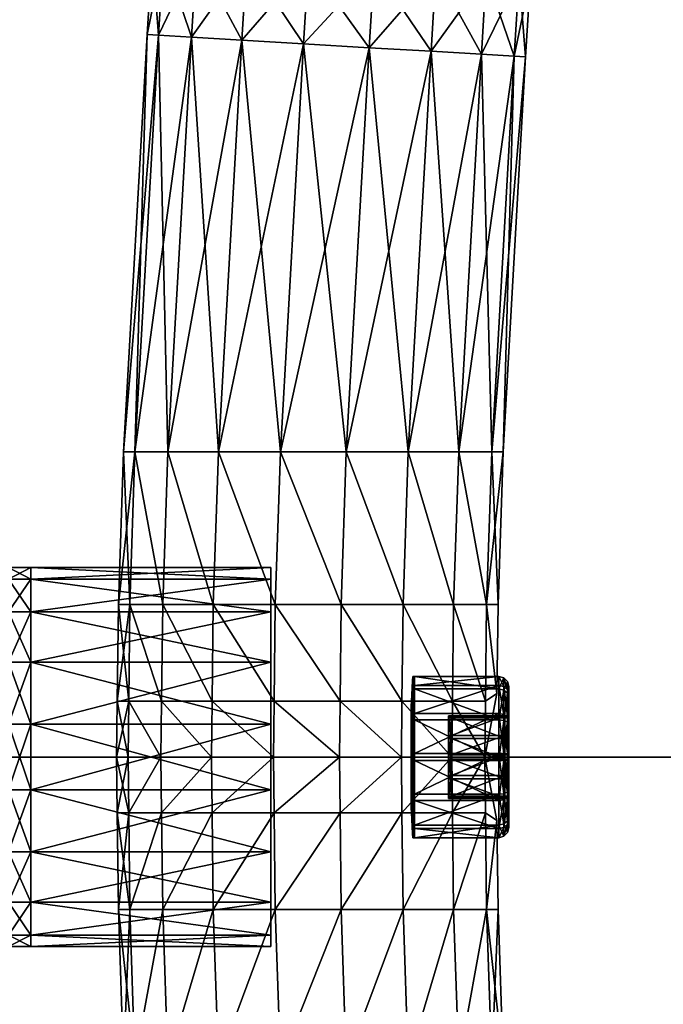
# Model space of a CAD drawing. Header units: millimetres. Extents: x -1220 to 1220, y -575 to 575.
# Tile 122 of 144: x 869 to 920, y -20 to 58. Entities that reach past the tile are written whole.
import ezdxf

# ---------------------------------------------------------------- set-up
doc = ezdxf.new("R2010")
doc.units = ezdxf.units.MM
doc.layers.get('0').update_dxf_attribs({"true_color": 0x5890e1})

msp = doc.modelspace()

# ---------------------------------------------------------------- meshes
at = {"color": 221, "true_color": 0xe5a6d7}
mesh = msp.add_polyface(dxfattribs=at)
corners = [(1179.073, 499.883, 720.708), (1178.756, 498.94, 720.799), (1182.76, 497.29, 720.799), (1178.44, 497.997, 720.89), (1182.314, 496.401, 720.89), (1173.668, 500.28, 720.799), (1173.47, 499.305, 720.89), (1178.121, 497.049, 720.921), (1177.803, 496.101, 720.951), (1181.416, 494.613, 720.951), (1181.865, 495.507, 720.921), (1173.272, 498.325, 720.921), (1173.074, 497.345, 720.951), (1167.222, 499.19, 720.921), (1167.129, 498.195, 720.951), (1167.314, 500.184, 720.89), (1159.445, 499.528, 720.921), (1159.423, 498.53, 720.951), (821, 499.528, 720.921), (821, 498.53, 720.951), (821.787, 498.53, 720.951), (821.787, 499.528, 720.921), (820.562, 498.529, 720.889), (1159.488, 464.426, 710.949), (1159.5, 502.063, 710.949), (1167.456, 501.717, 710.949), (821, 464.426, 720.951), (821.787, 464.426, 720.951), (821.787, 522.214, 710.949), (821.787, 464.426, 710.949), (821, 464.426, 710.949), (841.938, 502.063, 710.949), (841.938, 464.426, 710.949), (1197.06, 0, 710.949), (1159.488, 0, 710.949), (841.938, 0, 710.949), (821.787, 0, 710.949), (821, 0, 710.949), (820.562, 464.426, 711.012), (820.562, 0, 720.889), (821, 0, 720.951), (821.787, 0, 720.951), (1159.488, 464.426, 720.951), (1159.488, 0, 720.951), (1193.527, 0, 720.951), (1196.714, 472.46, 710.949), (1178.93, 499.457, 710.949), (1184.121, 492.99, 720.951), (1191.098, 482.806, 720.951)]
mesh.append_faces([[corners[k] for k in face] for face in [(23, 24, 25), (45, 23, 46), (46, 23, 25), (17, 42, 14), (12, 14, 8), (8, 14, 47), (14, 42, 48)]], dxfattribs={"color": 221})
mesh.append_faces([[corners[k] for k in face] for face in [(0, 1, 2), (1, 3, 4), (3, 1, 5), (5, 6, 3), (7, 8, 9), (9, 10, 7), (3, 7, 10), (11, 12, 8), (8, 7, 11), (6, 11, 7), (7, 3, 6), (13, 14, 12), (12, 11, 13), (15, 13, 11), (11, 6, 15), (16, 17, 14), (14, 13, 16), (18, 19, 20), (20, 21, 18), (22, 19, 18), (21, 20, 17), (17, 16, 21), (26, 27, 20), (20, 19, 26), (28, 29, 30), (29, 28, 31), (31, 32, 29), (23, 32, 31), (31, 24, 23), (33, 34, 23), (32, 23, 34), (34, 35, 32), (29, 32, 35), (35, 36, 29), (30, 29, 36), (36, 37, 30), (38, 30, 37), (39, 40, 26), (27, 26, 40), (40, 41, 27), (42, 43, 44), (42, 17, 20), (20, 27, 42), (43, 42, 27), (27, 41, 43)]], dxfattribs={"vtx2": -1, "color": 221})
at = {"color": 196, "true_color": 0x390888}
mesh = msp.add_polyface(dxfattribs=at)
corners = [(0, 0, 698.95), (0, 483.003, 698.95), (1178, 483.003, 698.95), (1178, 0, 698.95), (0, 503.003, 710.951), (0, 487.003, 710.951), (1178, 487.003, 710.951), (1178, 503.003, 710.951), (0, 505.003, 700.95), (0, 505.003, 708.951), (1178, 505.003, 708.951), (1178, 505.003, 700.95), (0, 503.003, 698.95), (1178, 503.003, 698.95), (1178, 487.003, 698.95), (0, 487.003, 698.95), (0, 0, 710.951), (1178, 0, 710.951), (1178, 483.003, 710.951), (0, 483.003, 710.951), (0, 484.003, 698.95), (1178, 484.003, 698.95), (0, 485.003, 698.95), (1178, 485.003, 698.95), (1178, 503.878, 710.826), (0, 503.878, 710.826), (1178, 504.503, 710.451), (0, 504.503, 710.451), (0, 486.003, 710.951), (1178, 486.003, 710.951), (0, 485.003, 710.951), (1178, 485.003, 710.951), (1178, 504.878, 700.075), (0, 504.878, 700.075), (1178, 504.503, 699.45), (0, 504.503, 699.45), (0, 504.878, 709.826), (1178, 504.878, 709.826), (0, 503.878, 699.075), (1178, 503.878, 699.075), (1178, 486.003, 698.95), (0, 486.003, 698.95), (1178, 484.003, 710.951), (0, 484.003, 710.951)]
mesh.append_faces([[corners[k] for k in face] for face in [(0, 1, 2), (2, 3, 0), (4, 5, 6), (6, 7, 4), (8, 9, 10), (10, 11, 8), (12, 13, 14), (14, 15, 12), (16, 17, 18), (18, 19, 16), (2, 1, 20), (20, 21, 2), (21, 20, 22), (22, 23, 21), (4, 7, 24), (24, 25, 4), (25, 24, 26), (26, 27, 25), (6, 5, 28), (28, 29, 6), (29, 28, 30), (30, 31, 29), (8, 11, 32), (32, 33, 8), (33, 32, 34), (34, 35, 33), (10, 9, 36), (36, 37, 10), (37, 36, 27), (27, 26, 37), (13, 12, 38), (38, 39, 13), (39, 38, 35), (35, 34, 39), (15, 14, 40), (40, 41, 15), (41, 40, 23), (23, 22, 41), (19, 18, 42), (42, 43, 19), (43, 42, 31), (31, 30, 43)]], dxfattribs={"vtx2": -1, "color": 196})
mesh = msp.add_polyface(dxfattribs=at)
corners = [(895.121, 24.161, 184.421), (896.941, 56.168, 184.421), (901.828, 55.881, 182.639), (895.121, 24.161, 154.877), (896.941, 56.168, 154.877), (891.74, 56.474, 154.877), (897.327, 62.531, 184.421), (891.74, 56.474, 184.421), (902.212, 62.215, 182.639), (906.195, 61.959, 179.291), (905.812, 55.646, 179.291), (908.794, 61.791, 174.779), (908.412, 55.493, 174.779), (909.697, 61.733, 169.649), (909.315, 55.44, 169.649), (908.794, 61.791, 164.519), (908.412, 55.493, 164.519), (906.195, 61.959, 160.007), (905.812, 55.646, 160.007), (902.212, 62.215, 156.659), (901.828, 55.881, 156.659), (897.327, 62.531, 154.877), (892.128, 62.866, 154.877), (897.761, 68.884, 184.421), (892.128, 62.866, 184.421), (902.643, 68.532, 182.639), (906.624, 68.245, 179.291), (909.222, 68.058, 174.779), (910.124, 67.993, 169.649), (909.222, 68.058, 164.519), (906.624, 68.245, 160.007), (902.643, 68.532, 156.659), (897.761, 68.884, 154.877), (892.565, 69.259, 154.877), (910.599, 74.249, 169.649), (909.697, 74.321, 164.519)]
mesh.append_faces([[corners[k] for k in face] for face in [(0, 1, 2), (3, 4, 5), (6, 1, 7), (8, 2, 1), (1, 6, 8), (9, 10, 2), (2, 8, 9), (11, 12, 10), (10, 9, 11), (13, 14, 12), (12, 11, 13), (15, 16, 14), (14, 13, 15), (17, 18, 16), (16, 15, 17), (19, 20, 18), (18, 17, 19), (21, 4, 20), (20, 19, 21), (4, 21, 22), (23, 6, 24), (25, 8, 6), (6, 23, 25), (26, 9, 8), (8, 25, 26), (27, 11, 9), (9, 26, 27), (28, 13, 11), (11, 27, 28), (29, 15, 13), (13, 28, 29), (30, 17, 15), (15, 29, 30), (31, 19, 17), (17, 30, 31), (32, 21, 19), (19, 31, 32), (21, 32, 33), (34, 28, 27), (35, 29, 28)]], dxfattribs={"vtx2": -1, "color": 196})
mesh = msp.add_polyface(dxfattribs=at)
corners = [(880.27, 57.148, 174.779), (878.394, 24.161, 174.779), (877.487, 24.161, 169.649), (879.367, 57.201, 169.649), (882.87, 56.995, 179.291), (881.003, 24.161, 179.291), (886.854, 56.761, 182.639), (885, 24.161, 182.639), (891.74, 56.474, 184.421), (889.903, 24.161, 184.421), (896.941, 56.168, 184.421), (889.903, 24.161, 154.877), (891.74, 56.474, 154.877), (886.854, 56.761, 156.659), (885, 24.161, 156.659), (882.87, 56.995, 160.007), (881.003, 24.161, 160.007), (880.27, 57.148, 164.519), (878.394, 24.161, 164.519), (880.661, 63.606, 174.779), (879.759, 63.664, 169.649), (883.261, 63.438, 179.291), (887.243, 63.181, 182.639), (892.128, 62.866, 184.421), (897.327, 62.531, 184.421), (892.128, 62.866, 154.877), (896.941, 56.168, 154.877), (887.243, 63.181, 156.659), (883.261, 63.438, 160.007), (880.661, 63.606, 164.519), (881.104, 70.086, 174.779), (883.702, 69.898, 179.291), (887.682, 69.611, 182.639), (892.565, 69.259, 184.421), (897.761, 68.884, 184.421), (892.565, 69.259, 154.877), (897.327, 62.531, 154.877), (887.682, 69.611, 156.659), (883.702, 69.898, 160.007), (881.104, 70.086, 164.519), (880.202, 70.151, 169.649)]
mesh.append_faces([[corners[k] for k in face] for face in [(0, 1, 2), (2, 3, 0), (1, 0, 4), (5, 4, 6), (7, 6, 8), (9, 8, 10), (11, 12, 13), (14, 13, 15), (16, 15, 17), (3, 2, 18), (18, 17, 3), (19, 0, 3), (3, 20, 19), (21, 4, 0), (0, 19, 21), (22, 6, 4), (4, 21, 22), (23, 8, 6), (6, 22, 23), (8, 23, 24), (25, 12, 26), (27, 13, 12), (12, 25, 27), (28, 15, 13), (13, 27, 28), (29, 17, 15), (15, 28, 29), (20, 3, 17), (17, 29, 20), (30, 19, 20), (31, 21, 19), (32, 22, 21), (33, 23, 22), (23, 33, 34), (35, 25, 36), (37, 27, 25), (25, 35, 37), (38, 28, 27), (39, 29, 28), (40, 20, 29)]], dxfattribs={"vtx2": -1, "color": 196})
mesh = msp.add_polyface(dxfattribs=at)
corners = [(864.268, 15, 169.649), (865.679, 15, 169.649), (865.679, 14.095, 174.779), (864.268, 14.095, 164.519), (866, 15, 169.649), (866, 14.095, 174.779), (865.679, 14.095, 164.519), (868.058, 14.095, 174.779), (868.058, 15, 169.649), (868.38, 15, 169.649), (868.38, 14.095, 164.519), (868.058, 14.095, 164.519), (867.713, 14.87, 169.649), (868.38, 14.095, 174.779), (870.165, 15, 169.649), (870.165, 14.095, 164.519), (870.165, 14.095, 174.779), (889.158, 15, 169.649), (889.158, 14.095, 164.519), (882.87, 56.995, 179.291), (881.003, 24.161, 179.291), (878.394, 24.161, 174.779), (886.854, 56.761, 182.639), (885, 24.161, 182.639), (891.74, 56.474, 184.421), (889.903, 24.161, 184.421), (896.941, 56.168, 184.421), (895.121, 24.161, 184.421), (891.74, 56.474, 154.877), (889.903, 24.161, 154.877), (895.121, 24.161, 154.877), (886.854, 56.761, 156.659), (885, 24.161, 156.659), (882.87, 56.995, 160.007), (881.003, 24.161, 160.007), (880.27, 57.148, 164.519), (878.394, 24.161, 164.519), (877.487, 24.161, 169.649), (877.985, 12.084, 174.779), (877.079, 12.084, 169.649), (880.594, 12.084, 179.291), (884.591, 12.084, 182.639), (889.495, 12.084, 184.421), (894.713, 12.084, 184.421), (894.713, 12.084, 154.877), (889.495, 12.084, 154.877), (884.591, 12.084, 156.659), (880.594, 12.084, 160.007), (877.985, 12.084, 164.519)]
mesh.append_faces([[corners[k] for k in face] for face in [(0, 1, 2), (1, 0, 3), (1, 4, 5), (4, 1, 6), (7, 8, 9), (10, 9, 8), (11, 8, 12), (13, 9, 14), (15, 14, 9), (16, 14, 17), (18, 17, 14), (19, 20, 21), (22, 23, 20), (24, 25, 23), (26, 27, 25), (28, 29, 30), (31, 32, 29), (33, 34, 32), (35, 36, 34), (37, 21, 38), (38, 39, 37), (21, 20, 40), (40, 38, 21), (20, 23, 41), (41, 40, 20), (23, 25, 42), (42, 41, 23), (25, 27, 43), (43, 42, 25), (44, 30, 29), (29, 45, 44), (45, 29, 32), (32, 46, 45), (46, 32, 34), (34, 47, 46), (47, 34, 36), (36, 48, 47), (36, 37, 39), (39, 48, 36)]], dxfattribs={"vtx2": -1, "color": 196})
mesh = msp.add_polyface(dxfattribs=at)
corners = [(901.828, 55.881, 182.639), (900.024, 24.161, 182.639), (895.121, 24.161, 184.421), (905.812, 55.646, 179.291), (904.021, 24.161, 179.291), (908.412, 55.493, 174.779), (906.63, 24.161, 174.779), (909.315, 55.44, 169.649), (907.536, 24.161, 169.649), (908.412, 55.493, 164.519), (906.63, 24.161, 164.519), (905.812, 55.646, 160.007), (904.021, 24.161, 160.007), (901.828, 55.881, 156.659), (900.024, 24.161, 156.659), (896.941, 56.168, 154.877), (895.121, 24.161, 154.877), (899.616, 12.084, 182.639), (894.713, 12.084, 184.421), (903.613, 12.083, 179.291), (906.222, 12.083, 174.779), (907.128, 12.083, 169.649), (906.222, 12.083, 164.519), (903.613, 12.083, 160.007), (899.616, 12.084, 156.659), (894.713, 12.084, 154.877), (899.527, 4.411, 182.639), (903.525, 4.411, 179.291), (906.134, 4.41, 174.779), (906.134, 4.41, 164.519), (903.525, 4.411, 160.007), (899.527, 4.411, 156.659), (907.047, 5.038, 169.649)]
mesh.append_faces([[corners[k] for k in face] for face in [(0, 1, 2), (3, 4, 1), (1, 0, 3), (5, 6, 4), (4, 3, 5), (7, 8, 6), (6, 5, 7), (9, 10, 8), (8, 7, 9), (11, 12, 10), (10, 9, 11), (13, 14, 12), (12, 11, 13), (15, 16, 14), (14, 13, 15), (2, 1, 17), (17, 18, 2), (1, 4, 19), (19, 17, 1), (4, 6, 20), (20, 19, 4), (6, 8, 21), (21, 20, 6), (8, 10, 22), (22, 21, 8), (22, 10, 12), (12, 23, 22), (23, 12, 14), (14, 24, 23), (24, 14, 16), (16, 25, 24), (18, 17, 26), (17, 19, 27), (19, 20, 28), (29, 22, 23), (30, 23, 24), (31, 24, 25), (20, 21, 32), (32, 21, 22), (22, 29, 32)]], dxfattribs={"vtx2": -1, "color": 196})
mesh = msp.add_polyface(dxfattribs=at)
corners = [(868.38, 15, 169.649), (868.38, 14.095, 174.779), (868.058, 14.095, 174.779), (868.38, 11.491, 179.291), (868.058, 11.491, 179.291), (868.38, 7.5, 182.639), (868.058, 7.5, 182.639), (868.38, 2.605, 184.421), (868.058, 2.605, 184.421), (868.38, -2.605, 154.877), (868.38, 2.605, 154.877), (868.058, 2.605, 154.877), (868.38, 7.5, 156.658), (868.058, 7.5, 156.658), (868.38, 11.491, 160.007), (868.058, 11.491, 160.007), (868.38, 14.095, 164.519), (868.058, 14.095, 164.519), (870.165, 15, 169.649), (870.165, 14.095, 174.779), (870.165, 11.491, 179.291), (870.165, 7.5, 182.639), (870.165, 2.605, 184.421), (868.38, -2.605, 184.421), (870.165, -2.605, 154.877), (870.165, 2.605, 154.877), (870.165, 7.5, 156.658), (870.165, 11.491, 160.007), (870.165, 14.095, 164.519), (889.158, 14.095, 174.779), (889.158, 11.491, 179.291), (889.158, 7.5, 182.639), (870.165, -2.605, 184.421), (889.158, 2.605, 184.421), (889.158, 2.605, 154.877), (889.158, 7.5, 156.658), (889.158, 11.491, 160.007), (889.158, 14.095, 164.519), (876.991, 4.411, 169.649), (877.897, 4.411, 174.779), (877.847, 0, 174.779), (876.941, 0, 169.649), (877.897, 4.411, 164.519), (877.847, 0, 164.519), (877.079, 12.084, 169.649), (877.985, 12.084, 174.779), (877.985, 12.084, 164.519)]
mesh.append_faces([[corners[k] for k in face] for face in [(0, 1, 2), (1, 3, 4), (3, 5, 6), (5, 7, 8), (9, 10, 11), (10, 12, 13), (12, 14, 15), (14, 16, 17), (18, 19, 1), (19, 20, 3), (3, 1, 19), (20, 21, 5), (5, 3, 20), (21, 22, 7), (7, 5, 21), (23, 7, 22), (24, 25, 10), (25, 26, 12), (12, 10, 25), (26, 27, 14), (14, 12, 26), (27, 28, 16), (16, 14, 27), (0, 16, 28), (20, 19, 29), (21, 20, 30), (22, 21, 31), (32, 22, 33), (26, 25, 34), (27, 26, 35), (28, 27, 36), (18, 28, 37), (38, 39, 40), (40, 41, 38), (42, 38, 41), (41, 43, 42), (44, 45, 39), (39, 38, 44), (46, 44, 38), (38, 42, 46)]], dxfattribs={"vtx2": -1, "color": 196})
mesh = msp.add_polyface(dxfattribs=at)
corners = [(889.158, 15, 169.649), (889.158, 14.095, 174.779), (870.165, 14.095, 174.779), (889.158, 11.491, 179.291), (870.165, 11.491, 179.291), (889.158, 7.5, 182.639), (870.165, 7.5, 182.639), (889.158, 2.605, 184.421), (870.165, 2.605, 184.421), (889.158, -2.605, 154.877), (889.158, 2.605, 154.877), (870.165, 2.605, 154.877), (889.158, 7.5, 156.658), (870.165, 7.5, 156.658), (889.158, 11.491, 160.007), (870.165, 11.491, 160.007), (889.158, 14.095, 164.519), (870.165, 14.095, 164.519), (877.897, 4.411, 174.779), (880.506, 4.411, 179.291), (880.455, 0, 179.291), (877.847, 0, 174.779), (884.503, 4.411, 182.639), (884.453, 0, 182.639), (889.406, 4.411, 184.421), (889.356, 0, 184.421), (894.624, 4.411, 184.421), (894.574, 0, 184.421), (894.574, 0, 154.877), (894.624, 4.411, 154.877), (889.406, 4.411, 154.877), (889.356, 0, 154.877), (884.503, 4.411, 156.659), (884.453, 0, 156.659), (880.506, 4.411, 160.007), (880.455, 0, 160.007), (877.897, 4.411, 164.519), (877.847, 0, 164.519), (877.985, 12.084, 174.779), (880.594, 12.084, 179.291), (884.591, 12.084, 182.639), (889.495, 12.084, 184.421), (894.713, 12.084, 184.421), (894.713, 12.084, 154.877), (889.495, 12.084, 154.877), (884.591, 12.084, 156.659), (880.594, 12.084, 160.007), (877.985, 12.084, 164.519)]
mesh.append_faces([[corners[k] for k in face] for face in [(0, 1, 2), (1, 3, 4), (3, 5, 6), (5, 7, 8), (9, 10, 11), (10, 12, 13), (12, 14, 15), (14, 16, 17), (18, 19, 20), (20, 21, 18), (19, 22, 23), (23, 20, 19), (22, 24, 25), (25, 23, 22), (24, 26, 27), (27, 25, 24), (28, 29, 30), (30, 31, 28), (31, 30, 32), (32, 33, 31), (33, 32, 34), (34, 35, 33), (35, 34, 36), (36, 37, 35), (38, 39, 19), (19, 18, 38), (39, 40, 22), (22, 19, 39), (40, 41, 24), (24, 22, 40), (41, 42, 26), (26, 24, 41), (29, 43, 44), (44, 30, 29), (30, 44, 45), (45, 32, 30), (32, 45, 46), (46, 34, 32), (34, 46, 47), (47, 36, 34)]], dxfattribs={"vtx2": -1, "color": 196})
mesh = msp.add_polyface(dxfattribs=at)
corners = [(899.527, 4.411, 182.639), (894.624, 4.411, 184.421), (894.713, 12.084, 184.421), (903.525, 4.411, 179.291), (899.616, 12.084, 182.639), (906.134, 4.41, 174.779), (903.613, 12.083, 179.291), (903.613, 12.083, 160.007), (903.525, 4.411, 160.007), (906.134, 4.41, 164.519), (899.616, 12.084, 156.659), (899.527, 4.411, 156.659), (894.713, 12.084, 154.877), (894.624, 4.411, 154.877), (907.047, 5.038, 169.649), (906.222, 12.083, 174.779), (907.591, 6.279, 169.983), (907.591, 5.3, 173.086), (907.192, 5.391, 173.143), (907.192, 6.386, 169.988), (907.591, 5.575, 166.807), (907.192, 5.67, 166.758), (907.591, 3.377, 164.408), (907.884, 3.22, 164.655), (907.884, 5.315, 166.942), (907.884, 5.987, 169.97), (907.884, 5.054, 172.929), (907.991, 4.961, 167.126), (907.991, 5.588, 169.953), (907.991, 4.717, 172.714), (900.385, 5.67, 166.758), (900.366, 5.367, 166.915), (900.366, 3.252, 164.606), (900.531, 6.386, 169.988), (900.531, 5.391, 173.143), (900.531, 5.67, 166.758), (900.531, 3.435, 164.318), (900.385, 5.391, 173.143), (900.385, 6.386, 169.988), (900.366, 5.103, 172.96), (900.366, 6.045, 169.973), (900.274, 3.709, 172.072), (900.274, 4.394, 169.901)]
mesh.append_faces([[corners[k] for k in face] for face in [(0, 1, 2), (3, 0, 4), (5, 3, 6), (7, 8, 9), (10, 11, 8), (12, 13, 11), (14, 5, 15), (16, 17, 18), (18, 19, 16), (20, 16, 19), (19, 21, 20), (22, 20, 21), (23, 24, 20), (16, 20, 24), (24, 25, 16), (17, 16, 25), (25, 26, 17), (25, 24, 27), (27, 28, 25), (26, 25, 28), (28, 29, 26), (30, 31, 32), (33, 19, 18), (18, 34, 33), (35, 21, 19), (19, 33, 35), (21, 35, 36), (33, 34, 37), (37, 38, 33), (35, 33, 38), (38, 30, 35), (36, 35, 30), (39, 40, 38), (38, 37, 39), (40, 31, 30), (30, 38, 40), (41, 42, 40), (40, 39, 41), (31, 40, 42)]], dxfattribs={"vtx2": -1, "color": 196})
mesh = msp.add_polyface(dxfattribs=at)
corners = [(894.624, 4.411, 184.421), (899.527, 4.411, 182.639), (899.477, 0, 182.639), (894.574, 0, 184.421), (899.477, 0, 156.659), (899.527, 4.411, 156.659), (894.624, 4.411, 154.877), (894.574, 0, 154.877), (900.366, 3.252, 164.606), (900.385, 3.435, 164.318), (900.385, 5.67, 166.758), (900.274, -0.192, 174.103), (900.255, -0.177, 173.765), (900.255, 1.875, 173.31), (900.274, 2.031, 173.61), (900.255, 3.424, 171.89), (900.274, 3.709, 172.072), (900.255, 4.056, 169.886), (900.274, 4.394, 169.901), (900.255, 3.602, 167.834), (900.274, 3.901, 167.678), (900.274, 2.364, 165.999), (900.255, 2.182, 166.284), (900.255, 0.177, 165.652), (900.274, 0.192, 165.314), (900.531, 2.951, 175.379), (900.531, -0.279, 176.095), (900.385, -0.279, 176.095), (900.385, 2.951, 175.379), (900.531, 5.391, 173.143), (900.385, 5.391, 173.143), (900.531, 3.435, 164.318), (900.531, 0.28, 163.323), (900.385, 0.28, 163.323), (900.366, 5.367, 166.915), (900.366, -0.264, 175.754), (900.366, 2.794, 175.076), (900.366, 5.103, 172.96), (900.366, 0.265, 163.664)]
mesh.append_faces([[corners[k] for k in face] for face in [(0, 1, 2), (2, 3, 0), (4, 5, 6), (6, 7, 4), (8, 9, 10), (11, 12, 13), (13, 14, 11), (14, 13, 15), (15, 16, 14), (16, 15, 17), (17, 18, 16), (18, 17, 19), (19, 20, 18), (21, 22, 23), (23, 24, 21), (25, 26, 27), (27, 28, 25), (29, 25, 28), (28, 30, 29), (10, 9, 31), (32, 31, 9), (9, 33, 32), (8, 34, 20), (20, 21, 8), (35, 36, 28), (28, 27, 35), (36, 37, 30), (30, 28, 36), (8, 38, 33), (33, 9, 8), (11, 14, 36), (36, 35, 11), (14, 16, 37), (37, 36, 14), (18, 20, 34), (21, 24, 38), (38, 8, 21), (21, 20, 19), (19, 22, 21)]], dxfattribs={"vtx2": -1, "color": 196})
mesh = msp.add_polyface(dxfattribs=at)
corners = [(906.134, 4.41, 174.779), (907.047, 5.038, 169.649), (906.083, 0, 174.779), (906.083, 0, 164.519), (906.134, 4.41, 164.519), (903.525, 4.411, 179.291), (906.083, 0, 174.779), (906.083, 0, 164.519), (903.525, 4.411, 160.007), (907.591, 5.3, 173.086), (907.591, 2.902, 175.284), (907.192, 2.951, 175.379), (907.192, 5.391, 173.143), (907.192, 5.67, 166.758), (907.192, 3.435, 164.318), (907.591, 3.377, 164.408), (907.591, 5.575, 166.807), (907.884, 3.22, 164.655), (907.884, 5.054, 172.929), (907.884, 2.767, 175.024), (907.884, 5.315, 166.942), (907.991, 3.005, 164.992), (907.991, 4.961, 167.126), (907.991, 4.717, 172.714), (907.991, 2.582, 174.67), (907.669, 3.193, 169.848), (907.991, 3.193, 169.848), (907.991, 3.273, 168.005), (907.669, 3.273, 168.005), (907.991, 3.331, 169.854), (907.991, 3.371, 167.954), (907.991, 1.539, 172.666), (907.991, 3.205, 171.751), (907.991, 3.112, 171.692), (907.991, 1.792, 166.897), (900.531, 5.391, 173.143), (900.531, 3.435, 164.318), (907.991, 5.588, 169.953), (903.425, 3.273, 168.005), (903.425, 3.193, 169.848), (907.669, 1.475, 172.544), (907.669, 3.112, 171.692), (903.425, 3.112, 171.692), (907.669, 1.717, 167.013), (903.425, 1.717, 167.013)]
mesh.append_faces([[corners[k] for k in face] for face in [(0, 1, 2), (3, 1, 4), (5, 0, 6), (7, 4, 8), (9, 10, 11), (11, 12, 9), (13, 14, 15), (16, 15, 17), (10, 9, 18), (18, 19, 10), (20, 17, 21), (21, 22, 20), (19, 18, 23), (23, 24, 19), (25, 26, 27), (27, 28, 25), (29, 30, 27), (27, 26, 29), (31, 32, 33), (29, 26, 33), (33, 32, 29), (27, 30, 34), (35, 12, 11), (36, 14, 13), (30, 29, 37), (37, 22, 30), (24, 23, 32), (37, 29, 32), (32, 23, 37), (21, 34, 30), (30, 22, 21), (25, 28, 38), (38, 39, 25), (40, 41, 42), (25, 41, 33), (33, 26, 25), (43, 28, 27), (39, 42, 41), (41, 25, 39), (44, 38, 28)]], dxfattribs={"vtx2": -1, "color": 196})
mesh = msp.add_polyface(dxfattribs=at)
corners = [(899.527, 4.411, 182.639), (903.525, 4.411, 179.291), (903.474, 0, 179.291), (899.477, 0, 182.639), (906.083, 0, 174.779), (903.525, 4.411, 160.007), (903.474, 0, 160.007), (906.083, 0, 164.519), (899.527, 4.411, 156.659), (899.477, 0, 156.659), (903.197, 1.446, 172.487), (903.197, 3.05, 171.652), (903.197, 0, 169.709), (903.197, 3.129, 169.845), (903.197, 3.208, 168.039), (903.197, 1.683, 167.067), (903.197, 0.158, 166.095), (903.197, -0.158, 173.322), (903.425, 1.475, 172.544), (903.197, 1.475, 172.544), (903.197, -0.161, 173.396), (903.425, -0.161, 173.396), (903.425, 3.193, 169.848), (903.197, 3.193, 169.848), (903.197, 3.112, 171.692), (903.425, 3.112, 171.692), (903.425, 1.717, 167.013), (903.197, 1.717, 167.013), (903.197, 3.273, 168.005), (903.425, 3.273, 168.005), (907.192, -0.279, 176.095), (900.531, -0.279, 176.095), (900.531, 2.951, 175.379), (907.192, 2.951, 175.379), (900.531, 5.391, 173.143), (907.192, 3.435, 164.318), (900.531, 3.435, 164.318), (900.531, 0.28, 163.323), (903.425, 0.161, 166.022), (907.669, 1.717, 167.013), (903.197, 0.161, 166.022)]
mesh.append_faces([[corners[k] for k in face] for face in [(10, 11, 12), (13, 14, 12), (15, 16, 12), (12, 17, 10), (12, 11, 13), (12, 14, 15)]], dxfattribs={"color": 196})
mesh.append_faces([[corners[k] for k in face] for face in [(0, 1, 2), (2, 3, 0), (4, 2, 1), (5, 6, 7), (6, 5, 8), (8, 9, 6), (18, 19, 20), (20, 21, 18), (22, 23, 24), (24, 25, 22), (26, 27, 28), (28, 29, 26), (30, 31, 32), (33, 32, 34), (35, 36, 37), (38, 26, 39), (26, 38, 40), (40, 27, 26), (22, 29, 28), (28, 23, 22), (18, 25, 24), (24, 19, 18), (20, 19, 10), (10, 17, 20), (19, 24, 11), (11, 10, 19), (24, 23, 13), (13, 11, 24), (23, 28, 14), (14, 13, 23), (28, 27, 15), (15, 14, 28), (27, 40, 16), (16, 15, 27)]], dxfattribs={"vtx2": -1, "color": 196})
mesh = msp.add_polyface(dxfattribs=at)
corners = [(906.083, 0, 174.779), (906.083, 0, 174.779), (906.134, 4.41, 174.779), (906.134, 4.41, 164.519), (906.083, 0, 164.519), (906.083, 0, 164.519), (907.591, 2.902, 175.284), (907.591, -0.275, 175.988), (907.192, -0.279, 176.095), (907.192, 2.951, 175.379), (907.884, 2.767, 175.024), (907.884, -0.262, 175.695), (907.991, 2.582, 174.67), (907.991, -0.244, 175.296), (907.991, 0.244, 164.121), (907.991, 3.005, 164.992), (907.884, 3.22, 164.655), (907.884, 0.262, 163.722), (907.591, 3.377, 164.408), (907.591, 0.274, 163.43), (907.192, 3.435, 164.318), (907.192, 0.28, 163.323), (907.669, 1.717, 167.013), (907.991, 1.717, 167.013), (907.991, 0.161, 166.022), (907.669, 0.161, 166.022), (907.669, 1.475, 172.544), (907.991, 1.475, 172.544), (907.991, 3.112, 171.692), (907.669, 3.112, 171.692), (907.991, 1.792, 166.897), (907.991, 0.166, 165.912), (907.991, 1.539, 172.666), (907.991, -0.161, 173.396), (907.991, -0.166, 173.505), (907.991, 3.273, 168.005), (900.531, 2.951, 175.379), (900.531, 0.28, 163.323), (907.991, 3.205, 171.751), (903.425, 0.161, 166.022), (903.425, 3.112, 171.692), (903.425, 1.475, 172.544), (907.669, -0.161, 173.396), (903.425, -0.161, 173.396), (907.669, 3.273, 168.005), (903.425, 1.717, 167.013)]
mesh.append_faces([[corners[k] for k in face] for face in [(0, 1, 2), (3, 4, 5), (6, 7, 8), (8, 9, 6), (7, 6, 10), (10, 11, 7), (11, 10, 12), (12, 13, 11), (14, 15, 16), (16, 17, 14), (17, 16, 18), (18, 19, 17), (19, 18, 20), (20, 21, 19), (22, 23, 24), (24, 25, 22), (26, 27, 28), (28, 29, 26), (30, 31, 24), (24, 23, 30), (28, 27, 32), (32, 27, 33), (33, 34, 32), (30, 23, 35), (36, 9, 8), (37, 21, 20), (31, 30, 15), (15, 14, 31), (38, 32, 12), (12, 32, 34), (34, 13, 12), (22, 25, 39), (40, 41, 26), (26, 42, 33), (33, 27, 26), (35, 23, 22), (41, 43, 42), (42, 26, 41), (44, 22, 45)]], dxfattribs={"vtx2": -1, "color": 196})
mesh = msp.add_polyface(dxfattribs=at)
corners = [(868.38, 2.605, 184.421), (868.38, -2.605, 184.421), (868.058, -2.605, 184.421), (868.38, -7.5, 182.639), (868.058, -7.5, 182.639), (868.38, -11.491, 179.291), (868.058, -11.491, 179.291), (868.38, -14.095, 174.779), (868.058, -14.095, 174.779), (868.38, -15, 169.649), (868.38, -14.095, 164.519), (868.058, -14.095, 164.519), (868.38, -11.491, 160.007), (868.058, -11.491, 160.007), (868.38, -7.5, 156.658), (868.058, -7.5, 156.658), (868.38, -2.605, 154.877), (868.058, -2.605, 154.877), (870.165, 2.605, 184.421), (870.165, -2.605, 184.421), (870.165, -7.5, 182.639), (870.165, -11.491, 179.291), (870.165, -14.095, 174.779), (870.165, -15, 169.649), (870.165, -14.095, 164.519), (870.165, -11.491, 160.007), (870.165, -7.5, 156.658), (870.165, -2.605, 154.877), (868.38, 2.605, 154.877), (889.158, -2.605, 184.421), (889.158, -7.5, 182.639), (889.158, -11.491, 179.291), (889.158, -14.095, 174.779), (889.158, -14.095, 164.519), (889.158, -11.491, 160.007), (889.158, -7.5, 156.658), (870.165, 2.605, 154.877), (889.158, -2.605, 154.877), (876.991, -4.411, 169.649), (876.941, 0, 169.649), (877.847, 0, 174.779), (877.897, -4.411, 174.779), (877.897, -4.411, 164.519), (877.847, 0, 164.519), (877.079, -12.084, 169.649), (877.985, -12.084, 174.779), (877.985, -12.084, 164.519)]
mesh.append_faces([[corners[k] for k in face] for face in [(0, 1, 2), (1, 3, 4), (3, 5, 6), (5, 7, 8), (9, 10, 11), (10, 12, 13), (12, 14, 15), (14, 16, 17), (18, 19, 1), (19, 20, 3), (3, 1, 19), (20, 21, 5), (5, 3, 20), (21, 22, 7), (7, 5, 21), (9, 7, 22), (23, 24, 10), (24, 25, 12), (12, 10, 24), (25, 26, 14), (14, 12, 25), (26, 27, 16), (16, 14, 26), (28, 16, 27), (20, 19, 29), (21, 20, 30), (22, 21, 31), (23, 22, 32), (25, 24, 33), (26, 25, 34), (27, 26, 35), (36, 27, 37), (38, 39, 40), (40, 41, 38), (42, 43, 39), (39, 38, 42), (44, 38, 41), (41, 45, 44), (46, 42, 38), (38, 44, 46)]], dxfattribs={"vtx2": -1, "color": 196})
mesh = msp.add_polyface(dxfattribs=at)
corners = [(889.158, 2.605, 184.421), (889.158, -2.605, 184.421), (870.165, -2.605, 184.421), (889.158, -7.5, 182.639), (870.165, -7.5, 182.639), (889.158, -11.491, 179.291), (870.165, -11.491, 179.291), (889.158, -14.095, 174.779), (870.165, -14.095, 174.779), (889.158, -15, 169.649), (889.158, -14.095, 164.519), (870.165, -14.095, 164.519), (889.158, -11.491, 160.007), (870.165, -11.491, 160.007), (889.158, -7.5, 156.658), (870.165, -7.5, 156.658), (889.158, -2.605, 154.877), (870.165, -2.605, 154.877), (877.897, -4.411, 174.779), (877.847, 0, 174.779), (880.455, 0, 179.291), (880.506, -4.411, 179.291), (884.453, 0, 182.639), (884.503, -4.411, 182.639), (889.356, 0, 184.421), (889.406, -4.411, 184.421), (894.574, 0, 184.421), (894.624, -4.411, 184.421), (894.574, 0, 154.877), (889.356, 0, 154.877), (889.406, -4.411, 154.877), (894.624, -4.411, 154.877), (884.453, 0, 156.659), (884.503, -4.411, 156.659), (880.455, 0, 160.007), (880.506, -4.411, 160.007), (877.847, 0, 164.519), (877.897, -4.411, 164.519), (877.985, -12.084, 174.779), (880.594, -12.084, 179.291), (884.591, -12.084, 182.639), (889.495, -12.084, 184.421), (894.713, -12.084, 184.421), (889.495, -12.084, 154.877), (894.713, -12.084, 154.877), (884.591, -12.084, 156.659), (880.594, -12.084, 160.007), (877.985, -12.084, 164.519)]
mesh.append_faces([[corners[k] for k in face] for face in [(0, 1, 2), (1, 3, 4), (3, 5, 6), (5, 7, 8), (9, 10, 11), (10, 12, 13), (12, 14, 15), (14, 16, 17), (18, 19, 20), (20, 21, 18), (21, 20, 22), (22, 23, 21), (23, 22, 24), (24, 25, 23), (25, 24, 26), (26, 27, 25), (28, 29, 30), (30, 31, 28), (29, 32, 33), (33, 30, 29), (32, 34, 35), (35, 33, 32), (34, 36, 37), (37, 35, 34), (38, 18, 21), (21, 39, 38), (39, 21, 23), (23, 40, 39), (40, 23, 25), (25, 41, 40), (41, 25, 27), (27, 42, 41), (31, 30, 43), (43, 44, 31), (30, 33, 45), (45, 43, 30), (33, 35, 46), (46, 45, 33), (35, 37, 47), (47, 46, 35)]], dxfattribs={"vtx2": -1, "color": 196})
mesh = msp.add_polyface(dxfattribs=at)
corners = [(0, 0, 698.95), (1178, 0, 698.95), (1178, -483.003, 698.95), (0, -483.003, 698.95), (0, -503.003, 710.951), (1178, -503.003, 710.951), (1178, -487.003, 710.951), (0, -487.003, 710.951), (0, -505.003, 700.95), (1178, -505.003, 700.95), (1178, -505.003, 708.951), (0, -505.003, 708.951), (0, -503.003, 698.95), (0, -487.003, 698.95), (1178, -487.003, 698.95), (1178, -503.003, 698.95), (0, 0, 710.951), (0, -483.003, 710.951), (1178, -483.003, 710.951), (1178, 0, 710.951), (1178, -484.003, 698.95), (0, -484.003, 698.95), (1178, -485.003, 698.95), (0, -485.003, 698.95), (0, -503.878, 710.826), (1178, -503.878, 710.826), (0, -504.503, 710.451), (1178, -504.503, 710.451), (1178, -486.003, 710.951), (0, -486.003, 710.951), (1178, -485.003, 710.951), (0, -485.003, 710.951), (0, -504.878, 700.075), (1178, -504.878, 700.075), (0, -504.503, 699.45), (1178, -504.503, 699.45), (1178, -504.878, 709.826), (0, -504.878, 709.826), (1178, -503.878, 699.075), (0, -503.878, 699.075), (0, -486.003, 698.95), (1178, -486.003, 698.95), (0, -484.003, 710.951), (1178, -484.003, 710.951)]
mesh.append_faces([[corners[k] for k in face] for face in [(0, 1, 2), (2, 3, 0), (4, 5, 6), (6, 7, 4), (8, 9, 10), (10, 11, 8), (12, 13, 14), (14, 15, 12), (16, 17, 18), (18, 19, 16), (2, 20, 21), (21, 3, 2), (20, 22, 23), (23, 21, 20), (4, 24, 25), (25, 5, 4), (24, 26, 27), (27, 25, 24), (6, 28, 29), (29, 7, 6), (28, 30, 31), (31, 29, 28), (8, 32, 33), (33, 9, 8), (32, 34, 35), (35, 33, 32), (10, 36, 37), (37, 11, 10), (36, 27, 26), (26, 37, 36), (15, 38, 39), (39, 12, 15), (38, 35, 34), (34, 39, 38), (13, 40, 41), (41, 14, 13), (40, 23, 22), (22, 41, 40), (17, 42, 43), (43, 18, 17), (42, 31, 30), (30, 43, 42)]], dxfattribs={"vtx2": -1, "color": 196})
at = {"color": 221, "true_color": 0xe5a6d7}
mesh = msp.add_polyface(dxfattribs=at)
corners = [(1182.76, -497.29, 720.799), (1178.756, -498.94, 720.799), (1179.073, -499.883, 720.708), (1182.314, -496.401, 720.89), (1178.44, -497.997, 720.89), (1173.668, -500.28, 720.799), (1173.47, -499.305, 720.89), (1181.416, -494.613, 720.951), (1177.803, -496.101, 720.951), (1178.121, -497.049, 720.921), (1181.865, -495.507, 720.921), (1173.074, -497.345, 720.951), (1173.272, -498.325, 720.921), (1167.129, -498.195, 720.951), (1167.222, -499.189, 720.921), (1167.314, -500.184, 720.89), (1159.423, -498.53, 720.951), (1159.445, -499.528, 720.921), (821.787, -498.53, 720.951), (821, -498.53, 720.951), (821, -499.528, 720.921), (821.787, -499.528, 720.921), (820.562, -498.529, 720.889), (1179.188, -500.226, 720.663), (1183.37, -498.503, 720.663), (1167.456, -501.717, 710.949), (1159.5, -502.062, 710.949), (1159.488, -464.426, 710.949), (821.787, -464.426, 720.951), (821, -464.426, 720.951), (821, -464.426, 710.949), (821.787, -464.426, 710.949), (821.787, -522.214, 710.949), (841.938, -464.426, 710.949), (841.938, -502.062, 710.949), (1159.488, 0, 710.949), (1197.06, 0, 710.949), (841.938, 0, 710.949), (821.787, 0, 710.949), (821, 0, 710.949), (820.562, -464.426, 711.012), (821, 0, 720.951), (821.787, 0, 720.951), (1193.527, 0, 720.951), (1159.488, 0, 720.951), (1159.488, -464.426, 720.951), (1196.714, -472.459, 710.949), (1178.93, -499.457, 710.949), (1184.121, -492.99, 720.951), (1191.098, -482.806, 720.951)]
mesh.append_faces([[corners[k] for k in face] for face in [(25, 26, 27), (46, 47, 27), (47, 25, 27), (11, 8, 13), (8, 48, 13), (16, 13, 45), (13, 49, 45)]], dxfattribs={"color": 221})
mesh.append_faces([[corners[k] for k in face] for face in [(0, 1, 2), (3, 4, 1), (5, 1, 4), (4, 6, 5), (7, 8, 9), (9, 10, 7), (10, 9, 4), (8, 11, 12), (12, 9, 8), (9, 12, 6), (6, 4, 9), (11, 13, 14), (14, 12, 11), (12, 14, 15), (15, 6, 12), (13, 16, 17), (17, 14, 13), (18, 19, 20), (20, 21, 18), (20, 19, 22), (2, 23, 24), (16, 18, 21), (21, 17, 16), (18, 28, 29), (29, 19, 18), (30, 31, 32), (31, 33, 34), (34, 32, 31), (34, 33, 27), (27, 26, 34), (27, 35, 36), (35, 27, 33), (33, 37, 35), (37, 33, 31), (31, 38, 37), (38, 31, 30), (30, 39, 38), (39, 30, 40), (41, 29, 28), (28, 42, 41), (43, 44, 45), (18, 16, 45), (45, 28, 18), (28, 45, 44), (44, 42, 28)]], dxfattribs={"vtx2": -1, "color": 221})
at = {"color": 196, "true_color": 0x390888}
mesh = msp.add_polyface(dxfattribs=at)
corners = [(894.624, -4.411, 184.421), (894.574, 0, 184.421), (899.477, 0, 182.639), (899.527, -4.411, 182.639), (899.477, 0, 156.659), (894.574, 0, 154.877), (894.624, -4.411, 154.877), (899.527, -4.411, 156.659), (900.274, -4.394, 169.516), (900.255, -4.056, 169.531), (900.255, -3.602, 171.583), (900.274, -3.902, 171.739), (900.255, -2.182, 173.133), (900.274, -2.363, 173.418), (900.255, -0.177, 173.765), (900.274, -0.192, 174.103), (900.274, 0.192, 165.314), (900.255, 0.177, 165.652), (900.255, -1.875, 166.107), (900.274, -2.031, 165.807), (900.255, -3.424, 167.527), (900.274, -3.709, 167.345), (900.531, -0.279, 176.095), (900.531, -3.435, 175.099), (900.385, -3.435, 175.099), (900.385, -0.279, 176.095), (900.385, -5.67, 172.66), (900.531, -5.391, 166.274), (900.531, -2.951, 164.039), (900.385, -2.951, 164.039), (900.385, -5.391, 166.274), (900.531, 0.28, 163.323), (900.385, 0.28, 163.323), (900.366, -5.367, 172.502), (900.366, -3.252, 174.811), (900.366, -0.264, 175.754), (900.366, 0.265, 163.664), (900.366, -2.793, 164.341), (900.366, -5.103, 166.457)]
mesh.append_faces([[corners[k] for k in face] for face in [(0, 1, 2), (2, 3, 0), (4, 5, 6), (6, 7, 4), (8, 9, 10), (10, 11, 8), (11, 10, 12), (12, 13, 11), (13, 12, 14), (14, 15, 13), (16, 17, 18), (18, 19, 16), (19, 18, 20), (20, 21, 19), (21, 20, 9), (9, 8, 21), (22, 23, 24), (24, 25, 22), (26, 24, 23), (27, 28, 29), (29, 30, 27), (28, 31, 32), (32, 29, 28), (33, 34, 24), (34, 35, 25), (25, 24, 34), (36, 37, 29), (29, 32, 36), (37, 38, 30), (30, 29, 37), (8, 11, 33), (11, 13, 34), (34, 33, 11), (13, 15, 35), (35, 34, 13), (16, 19, 37), (37, 36, 16), (19, 21, 38), (38, 37, 19)]], dxfattribs={"vtx2": -1, "color": 196})
mesh = msp.add_polyface(dxfattribs=at)
corners = [(899.527, -4.411, 182.639), (899.477, 0, 182.639), (903.474, 0, 179.291), (903.525, -4.411, 179.291), (906.083, 0, 174.779), (906.083, 0, 164.519), (903.474, 0, 160.007), (903.525, -4.411, 160.007), (899.477, 0, 156.659), (899.527, -4.411, 156.659), (903.197, -3.129, 169.572), (903.197, -3.208, 171.378), (903.197, 0, 169.709), (903.197, -1.683, 172.35), (903.197, -0.158, 173.322), (903.197, -1.446, 166.93), (903.197, -3.05, 167.765), (903.425, -1.717, 172.404), (903.197, -1.717, 172.404), (903.197, -3.273, 171.412), (903.425, -3.273, 171.412), (903.197, 0.158, 166.095), (903.425, -1.476, 166.874), (903.197, -1.476, 166.874), (903.197, 0.161, 166.022), (903.425, 0.161, 166.022), (903.425, -3.193, 169.569), (903.197, -3.193, 169.569), (903.197, -3.112, 167.726), (903.425, -3.112, 167.726), (907.192, -3.435, 175.099), (900.531, -3.435, 175.099), (900.531, -0.279, 176.095), (907.192, -2.951, 164.039), (900.531, -2.951, 164.039), (900.531, -5.391, 166.274), (907.192, 0.28, 163.323), (900.531, 0.28, 163.323), (903.425, -0.161, 173.396), (907.669, -1.717, 172.404), (903.197, -0.161, 173.396)]
mesh.append_faces([[corners[k] for k in face] for face in [(10, 11, 12), (13, 14, 12), (15, 16, 12), (12, 11, 13), (12, 21, 15), (12, 16, 10)]], dxfattribs={"color": 196})
mesh.append_faces([[corners[k] for k in face] for face in [(0, 1, 2), (2, 3, 0), (3, 2, 4), (5, 6, 7), (6, 8, 9), (9, 7, 6), (17, 18, 19), (19, 20, 17), (22, 23, 24), (24, 25, 22), (26, 27, 28), (28, 29, 26), (30, 31, 32), (33, 34, 35), (36, 37, 34), (38, 17, 39), (26, 20, 19), (19, 27, 26), (22, 29, 28), (28, 23, 22), (17, 38, 40), (40, 18, 17), (27, 19, 11), (11, 10, 27), (19, 18, 13), (13, 11, 19), (18, 40, 14), (14, 13, 18), (24, 23, 15), (15, 21, 24), (23, 28, 16), (16, 15, 23), (28, 27, 10), (10, 16, 28)]], dxfattribs={"vtx2": -1, "color": 196})
mesh = msp.add_polyface(dxfattribs=at)
corners = [(906.134, -4.41, 174.779), (906.083, 0, 174.779), (906.083, 0, 174.779), (906.083, 0, 164.519), (906.083, 0, 164.519), (906.134, -4.41, 164.519), (907.591, -0.275, 175.988), (907.591, -3.377, 175.009), (907.192, -3.435, 175.099), (907.192, -0.279, 176.095), (907.884, -0.262, 175.695), (907.884, -3.22, 174.762), (907.991, -0.244, 175.296), (907.991, -3.005, 174.426), (907.991, -2.582, 164.747), (907.991, 0.244, 164.121), (907.884, 0.262, 163.722), (907.884, -2.767, 164.393), (907.591, 0.274, 163.43), (907.591, -2.902, 164.134), (907.192, 0.28, 163.323), (907.192, -2.951, 164.039), (907.669, -1.475, 166.874), (907.991, -1.475, 166.874), (907.991, -3.112, 167.726), (907.669, -3.112, 167.726), (907.991, -1.717, 172.404), (907.991, -0.161, 173.396), (907.669, -0.161, 173.396), (907.669, -1.717, 172.404), (907.991, -1.539, 166.751), (907.991, -1.791, 172.521), (907.991, -0.166, 173.505), (907.991, -3.273, 171.412), (907.991, 0.161, 166.022), (907.991, 0.166, 165.912), (900.531, -0.279, 176.095), (900.531, -2.951, 164.039), (907.991, -3.205, 167.667), (903.425, -3.112, 167.726), (903.425, -1.476, 166.874), (903.425, -0.161, 173.396), (907.669, 0.161, 166.022), (907.669, -3.273, 171.412), (903.425, -1.717, 172.404), (903.425, 0.161, 166.022)]
mesh.append_faces([[corners[k] for k in face] for face in [(0, 1, 2), (3, 4, 5), (6, 7, 8), (8, 9, 6), (7, 6, 10), (10, 11, 7), (11, 10, 12), (12, 13, 11), (14, 15, 16), (16, 17, 14), (17, 16, 18), (18, 19, 17), (19, 18, 20), (20, 21, 19), (22, 23, 24), (24, 25, 22), (26, 27, 28), (28, 29, 26), (24, 23, 30), (31, 32, 27), (27, 26, 31), (31, 26, 33), (30, 23, 34), (34, 35, 30), (36, 9, 8), (37, 21, 20), (38, 30, 14), (32, 31, 13), (13, 12, 32), (14, 30, 35), (35, 15, 14), (22, 25, 39), (39, 40, 22), (29, 28, 41), (33, 26, 29), (22, 42, 34), (34, 23, 22), (43, 29, 44), (40, 45, 42), (42, 22, 40)]], dxfattribs={"vtx2": -1, "color": 196})
mesh = msp.add_polyface(dxfattribs=at)
corners = [(906.083, 0, 174.779), (907.047, -5.038, 169.649), (906.134, -4.41, 174.779), (906.134, -4.41, 164.519), (906.083, 0, 164.519), (906.083, 0, 174.779), (903.525, -4.411, 179.291), (903.525, -4.411, 160.007), (906.083, 0, 164.519), (907.991, -4.717, 166.703), (907.991, -2.582, 164.747), (907.884, -2.767, 164.393), (907.884, -5.054, 166.488), (907.991, -3.005, 174.426), (907.991, -4.961, 172.291), (907.884, -5.316, 172.475), (907.884, -3.22, 174.762), (907.591, -5.575, 172.61), (907.591, -3.377, 175.009), (907.192, -5.67, 172.66), (907.192, -3.435, 175.099), (907.591, -2.902, 164.134), (907.591, -5.301, 166.331), (907.192, -2.951, 164.039), (907.192, -5.391, 166.274), (907.669, -3.193, 169.569), (907.991, -3.193, 169.569), (907.991, -3.273, 171.412), (907.669, -3.273, 171.412), (907.991, -1.539, 166.751), (907.991, -3.205, 167.667), (907.991, -3.112, 167.726), (907.991, -3.371, 171.463), (907.991, -1.791, 172.521), (907.991, -3.331, 169.563), (907.991, -5.588, 169.464), (900.531, -3.435, 175.099), (900.531, -5.391, 166.274), (903.425, -3.273, 171.412), (903.425, -3.193, 169.569), (907.669, -1.717, 172.404), (907.669, -3.112, 167.726), (903.425, -1.717, 172.404), (903.425, -3.112, 167.726)]
mesh.append_faces([[corners[k] for k in face] for face in [(0, 1, 2), (3, 1, 4), (5, 2, 6), (7, 3, 8), (9, 10, 11), (11, 12, 9), (13, 14, 15), (15, 16, 13), (16, 15, 17), (17, 18, 16), (19, 20, 18), (12, 11, 21), (21, 22, 12), (22, 21, 23), (23, 24, 22), (25, 26, 27), (27, 28, 25), (29, 30, 31), (27, 32, 33), (34, 26, 31), (31, 30, 34), (35, 14, 32), (32, 34, 35), (36, 20, 19), (37, 24, 23), (10, 9, 30), (13, 33, 32), (32, 14, 13), (35, 34, 30), (30, 9, 35), (34, 32, 27), (27, 26, 34), (25, 28, 38), (38, 39, 25), (40, 28, 27), (25, 41, 31), (31, 26, 25), (42, 38, 28), (39, 43, 41), (41, 25, 39)]], dxfattribs={"vtx2": -1, "color": 196})
mesh = msp.add_polyface(dxfattribs=at)
corners = [(894.713, -12.084, 184.421), (894.624, -4.411, 184.421), (899.527, -4.411, 182.639), (899.616, -12.084, 182.639), (903.525, -4.411, 179.291), (903.613, -12.083, 179.291), (906.134, -4.41, 174.779), (906.134, -4.41, 164.519), (903.525, -4.411, 160.007), (903.613, -12.083, 160.007), (906.222, -12.083, 164.519), (899.527, -4.411, 156.659), (899.616, -12.084, 156.659), (894.624, -4.411, 154.877), (894.713, -12.084, 154.877), (906.222, -12.083, 174.779), (907.047, -5.038, 169.649), (907.991, -5.588, 169.464), (907.991, -4.717, 166.703), (907.884, -5.054, 166.488), (907.884, -5.987, 169.447), (907.991, -4.961, 172.291), (907.884, -5.316, 172.475), (907.591, -3.377, 175.009), (907.591, -5.575, 172.61), (907.192, -5.67, 172.66), (907.591, -5.301, 166.331), (907.591, -6.279, 169.434), (907.192, -5.391, 166.274), (907.192, -6.386, 169.429), (900.531, -5.67, 172.66), (900.531, -3.435, 175.099), (900.531, -6.386, 169.429), (900.531, -5.391, 166.274), (900.385, -5.67, 172.66), (900.385, -6.386, 169.429), (900.385, -5.391, 166.274), (900.366, -6.045, 169.444), (900.366, -5.367, 172.502), (900.385, -3.435, 175.099), (900.366, -5.103, 166.457), (900.274, -4.394, 169.516), (900.274, -3.709, 167.345)]
mesh.append_faces([[corners[k] for k in face] for face in [(0, 1, 2), (3, 2, 4), (5, 4, 6), (7, 8, 9), (9, 10, 7), (8, 11, 12), (11, 13, 14), (15, 6, 16), (16, 7, 10), (17, 18, 19), (19, 20, 17), (21, 17, 20), (20, 22, 21), (23, 24, 25), (20, 19, 26), (26, 27, 20), (22, 20, 27), (27, 24, 22), (27, 26, 28), (28, 29, 27), (24, 27, 29), (29, 25, 24), (25, 30, 31), (30, 25, 29), (29, 32, 30), (32, 29, 28), (28, 33, 32), (31, 30, 34), (30, 32, 35), (35, 34, 30), (32, 33, 36), (36, 35, 32), (37, 38, 34), (34, 35, 37), (39, 34, 38), (40, 37, 35), (35, 36, 40), (38, 37, 41), (42, 41, 37), (37, 40, 42)]], dxfattribs={"vtx2": -1, "color": 196})
mesh = msp.add_polyface(dxfattribs=at)
corners = [(901.828, -55.881, 182.639), (896.941, -56.168, 184.421), (895.121, -24.161, 184.421), (900.024, -24.161, 182.639), (905.812, -55.646, 179.291), (904.021, -24.161, 179.291), (908.412, -55.493, 174.779), (906.63, -24.161, 174.779), (909.315, -55.44, 169.649), (907.536, -24.161, 169.649), (908.412, -55.493, 164.519), (906.63, -24.161, 164.519), (905.812, -55.646, 160.007), (904.021, -24.161, 160.007), (901.828, -55.881, 156.659), (900.024, -24.161, 156.659), (896.941, -56.168, 154.877), (895.121, -24.161, 154.877), (891.74, -56.474, 154.877), (894.713, -12.084, 184.421), (899.616, -12.084, 182.639), (903.613, -12.083, 179.291), (906.222, -12.083, 174.779), (907.128, -12.083, 169.649), (906.222, -12.083, 164.519), (903.613, -12.083, 160.007), (899.616, -12.084, 156.659), (894.713, -12.084, 154.877), (899.527, -4.411, 182.639), (903.525, -4.411, 179.291), (906.134, -4.41, 174.779), (903.525, -4.411, 160.007), (899.527, -4.411, 156.659), (907.047, -5.038, 169.649)]
mesh.append_faces([[corners[k] for k in face] for face in [(0, 1, 2), (2, 3, 0), (4, 0, 3), (3, 5, 4), (6, 4, 5), (5, 7, 6), (8, 6, 7), (7, 9, 8), (10, 8, 9), (9, 11, 10), (12, 10, 11), (11, 13, 12), (14, 12, 13), (13, 15, 14), (16, 14, 15), (15, 17, 16), (18, 16, 17), (2, 19, 20), (20, 3, 2), (3, 20, 21), (21, 5, 3), (5, 21, 22), (22, 7, 5), (7, 22, 23), (23, 9, 7), (9, 23, 24), (24, 11, 9), (24, 25, 13), (13, 11, 24), (25, 26, 15), (15, 13, 25), (26, 27, 17), (17, 15, 26), (28, 20, 19), (29, 21, 20), (30, 22, 21), (26, 25, 31), (27, 26, 32), (33, 23, 22), (24, 23, 33)]], dxfattribs={"vtx2": -1, "color": 196})
mesh = msp.add_polyface(dxfattribs=at)
corners = [(865.679, -15, 169.649), (864.268, -15, 169.649), (864.268, -14.095, 174.779), (865.679, -14.095, 164.519), (866, -15, 169.649), (865.679, -14.095, 174.779), (866, -14.095, 164.519), (868.38, -14.095, 174.779), (868.38, -15, 169.649), (868.058, -15, 169.649), (868.058, -14.095, 164.519), (870.165, -14.095, 174.779), (870.165, -15, 169.649), (868.38, -14.095, 164.519), (889.158, -14.095, 174.779), (889.158, -15, 169.649), (870.165, -14.095, 164.519), (877.487, -24.161, 169.649), (878.394, -24.161, 174.779), (880.27, -57.148, 174.779), (881.003, -24.161, 179.291), (882.87, -56.995, 179.291), (885, -24.161, 182.639), (886.854, -56.761, 182.639), (889.903, -24.161, 184.421), (891.74, -56.474, 184.421), (895.121, -24.161, 184.421), (896.941, -56.168, 184.421), (895.121, -24.161, 154.877), (889.903, -24.161, 154.877), (891.74, -56.474, 154.877), (885, -24.161, 156.659), (886.854, -56.761, 156.659), (881.003, -24.161, 160.007), (882.87, -56.995, 160.007), (878.394, -24.161, 164.519), (880.27, -57.148, 164.519), (879.367, -57.201, 169.649), (877.079, -12.084, 169.649), (877.985, -12.084, 174.779), (880.594, -12.084, 179.291), (884.591, -12.084, 182.639), (889.495, -12.084, 184.421), (894.713, -12.084, 184.421), (894.713, -12.084, 154.877), (889.495, -12.084, 154.877), (884.591, -12.084, 156.659), (880.594, -12.084, 160.007), (877.985, -12.084, 164.519)]
mesh.append_faces([[corners[k] for k in face] for face in [(0, 1, 2), (1, 0, 3), (4, 0, 5), (0, 4, 6), (7, 8, 9), (10, 9, 8), (11, 12, 8), (13, 8, 12), (14, 15, 12), (16, 12, 15), (17, 18, 19), (18, 20, 21), (20, 22, 23), (22, 24, 25), (24, 26, 27), (28, 29, 30), (29, 31, 32), (31, 33, 34), (33, 35, 36), (35, 17, 37), (17, 38, 39), (39, 18, 17), (18, 39, 40), (40, 20, 18), (20, 40, 41), (41, 22, 20), (22, 41, 42), (42, 24, 22), (24, 42, 43), (43, 26, 24), (44, 45, 29), (29, 28, 44), (45, 46, 31), (31, 29, 45), (46, 47, 33), (33, 31, 46), (47, 48, 35), (35, 33, 47), (35, 48, 38), (38, 17, 35)]], dxfattribs={"vtx2": -1, "color": 196})

doc.saveas('drawing.dxf')
